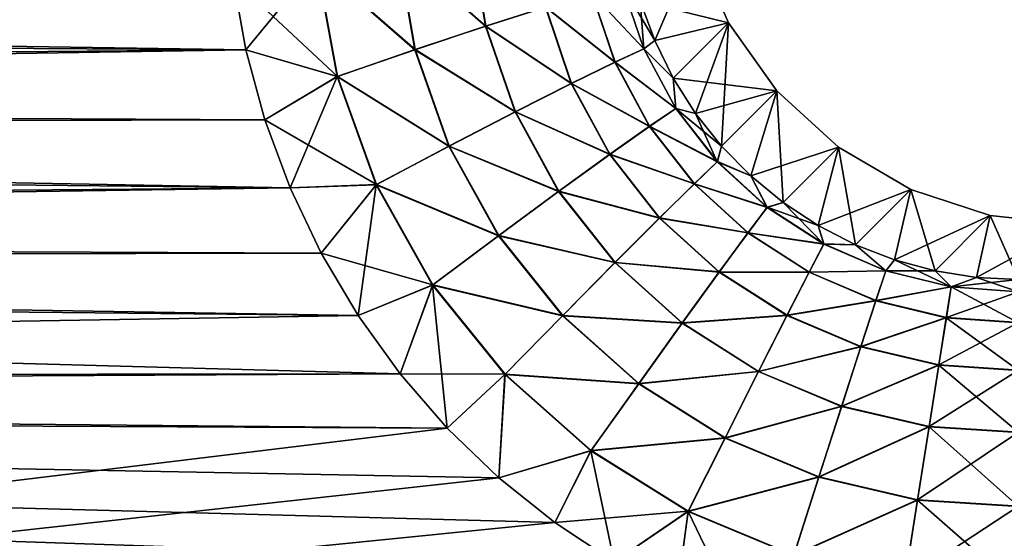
# Model space of a CAD drawing. Header units: metres. Extents: x -109 to 109, y -63 to 140.
# Tile 220 of 256: x 59.03 to 66.47, y 44.62 to 48.55. Entities that reach past the tile are written whole.
import ezdxf

# ---------------------------------------------------------------- set-up
doc = ezdxf.new("R2010")
doc.units = ezdxf.units.M
doc.layers.add('solid_502308_SW0001', color=7, linetype='CONTINUOUS')

msp = doc.modelspace()

# ---------------------------------------------------------------- linework, layer by layer
at = {"layer": 'solid_502308_SW0001'}
for points in [[(-76.5, 43.676754, 18.243267), (76.5, 43.676754, 18.243267), (76.5, 51.408573, 18.0905)], [(-76.5, 51.408573, 18.0905), (-76.5, 43.676754, 18.243267), (76.5, 51.408573, 18.0905)], [(-76.5, 51.408573, -18.0905), (76.5, 51.408573, -18.0905), (76.5, 43.676754, -18.243267)], [(-76.5, 43.676754, -18.243267), (-76.5, 51.408573, -18.0905), (76.5, 43.676754, -18.243267)], [(62.440426, 49.174294, 14.137156), (62.551853, 48.500217, 14.168249), (61.886578, 49.081852, 14.480347)], [(62.54937, 48.499409, -14.170247), (62.437855, 49.173882, -14.139167), (61.891647, 49.082733, -14.477923)], [(62.54937, 48.499409, -14.170247), (63.002544, 48.643898, -13.716632), (62.437855, 49.173882, -14.139167)], [(63.004566, 48.644527, 13.714113), (62.551853, 48.500217, 14.168249), (62.440426, 49.174294, 14.137156)], [(63.719559, 48.68927, 11.92066), (64.135674, 49.106075, -0.000001), (64.386398, 48.525379, 0.000002)], [(63.719559, 48.68927, -11.92066), (63.829021, 48.391556, -11.939109), (64.135674, 49.106075, -0.000001)], [(63.829021, 48.391556, -11.939109), (64.386398, 48.525379, 0.000002), (64.135674, 49.106075, -0.000001)], [(61.886578, 49.081852, 14.480347), (62.018101, 48.322212, 14.508416), (61.273445, 48.972622, 14.692975)], [(62.01527, 48.321259, -14.509799), (61.883636, 49.081341, -14.481747), (61.279575, 48.973732, -14.691577)], [(62.54937, 48.499409, -14.170247), (61.891647, 49.082733, -14.477923), (61.883636, 49.081341, -14.481747)], [(62.01527, 48.321259, -14.509799), (62.54937, 48.499409, -14.170247), (61.883636, 49.081341, -14.481747)], [(62.551853, 48.500217, 14.168249), (62.018101, 48.322212, 14.508416), (61.886578, 49.081852, 14.480347)], [(61.273445, 48.972622, 14.692975), (61.428867, 48.119648, 14.718277), (60.641109, 48.857235, 14.765746)], [(60.736576, 48.32011, -14.778733), (61.270271, 48.972046, -14.693694), (60.641109, 48.857235, -14.765741)], [(61.425823, 48.11861, -14.718978), (61.270271, 48.972046, -14.693694), (60.736576, 48.32011, -14.778733)], [(62.01527, 48.321259, -14.509799), (61.279575, 48.973732, -14.691577), (61.270271, 48.972046, -14.693694)], [(62.01527, 48.321259, -14.509799), (61.270271, 48.972046, -14.693694), (61.425823, 48.11861, -14.718978)], [(62.018101, 48.322212, 14.508416), (61.428867, 48.119648, 14.718277), (61.273445, 48.972622, 14.692975)], [(20.978439, 48.929466, 14.763912), (60.641109, 48.857235, 14.765746), (60.736576, 48.32011, 14.778733)], [(20.978439, 48.929466, 14.763912), (60.736576, 48.32011, 14.778733), (21.78005, 47.994072, 14.786057)], [(20.638092, 48.572433, -14.772775), (60.736576, 48.32011, -14.778733), (60.641109, 48.857235, -14.765741)], [(60.736576, 48.32011, 14.778733), (60.641109, 48.857235, 14.765746), (61.428867, 48.119648, 14.718277)], [(63.352638, 48.74884, -13.17076), (63.74622, 48.327477, -12.588043), (63.582306, 48.811012, -12.558885)], [(63.583126, 48.81123, 12.555711), (63.746998, 48.327835, 12.584872), (63.354095, 48.749271, 13.167844)], [(63.582306, 48.811012, -12.558885), (63.74622, 48.327477, -12.588043), (63.719559, 48.68927, -11.92066)], [(63.583126, 48.81123, 12.555711), (63.719559, 48.68927, 11.92066), (63.829021, 48.391556, 11.939109)], [(63.583126, 48.81123, 12.555711), (63.829021, 48.391556, 11.939109), (63.746998, 48.327835, 12.584872)], [(63.002544, 48.643898, -13.716632), (63.528286, 48.226994, -13.198845), (63.352638, 48.74884, -13.17076)], [(63.354095, 48.749271, 13.167844), (63.529659, 48.227661, 13.195935), (63.004566, 48.644527, 13.714113)], [(63.352638, 48.74884, -13.17076), (63.528286, 48.226994, -13.198845), (63.74622, 48.327477, -12.588043)], [(63.746998, 48.327835, 12.584872), (63.529659, 48.227661, 13.195935), (63.354095, 48.749271, 13.167844)], [(62.54937, 48.499409, -14.170247), (63.198223, 48.066139, -13.743124), (63.002544, 48.643898, -13.716632)], [(63.004566, 48.644527, 13.714113), (63.200123, 48.067089, 13.740616), (62.551853, 48.500217, 14.168249)], [(63.002544, 48.643898, -13.716632), (63.198223, 48.066139, -13.743124), (63.528286, 48.226994, -13.198845)], [(63.529659, 48.227661, 13.195935), (63.200123, 48.067089, 13.740616), (63.004566, 48.644527, 13.714113)], [(63.829021, 48.391556, 11.939109), (63.719559, 48.68927, 11.92066), (64.386398, 48.525379, 0.000002)], [(63.74622, 48.327477, -12.588043), (63.829021, 48.391556, -11.939109), (63.719559, 48.68927, -11.92066)], [(21.393625, 47.692284, -14.792459), (60.736576, 48.32011, -14.778733), (20.638092, 48.572433, -14.772775)], [(62.01527, 48.321259, -14.509799), (62.772572, 47.851139, -14.194767), (62.54937, 48.499409, -14.170247)], [(62.551853, 48.500217, 14.168249), (62.774902, 47.852333, 14.192779), (62.018101, 48.322212, 14.508416)], [(62.54937, 48.499409, -14.170247), (62.772572, 47.851139, -14.194767), (63.198223, 48.066139, -13.743124)], [(63.200123, 48.067089, 13.740616), (62.774902, 47.852333, 14.192779), (62.551853, 48.500217, 14.168249)], [(63.969212, 48.107471, 11.954162), (63.829021, 48.391556, 11.939109), (64.386398, 48.525379, 0.000002)], [(63.829021, 48.391556, -11.939109), (63.969212, 48.107471, -11.954162), (64.386398, 48.525379, 0.000002)], [(63.969212, 48.107471, 11.954162), (64.386398, 48.525379, 0.000002), (64.753426, 48.010204, 0.000001)], [(63.969212, 48.107471, -11.954162), (64.13855, 47.84005, -11.965867), (64.386398, 48.525379, 0.000002)], [(64.13855, 47.84005, -11.965867), (64.335197, 47.592144, -11.974301), (64.386398, 48.525379, 0.000002)], [(64.335197, 47.592144, -11.974301), (64.753426, 48.010204, 0.000001), (64.386398, 48.525379, 0.000002)], [(63.74622, 48.327477, -12.588043), (63.969212, 48.107471, -11.954162), (63.829021, 48.391556, -11.939109)], [(63.746998, 48.327835, 12.584872), (63.829021, 48.391556, 11.939109), (63.969212, 48.107471, 11.954162)], [(21.393625, 47.692284, -14.792459), (60.880165, 47.791306, -14.790399), (60.736576, 48.32011, -14.778733)], [(21.78005, 47.994072, 14.786057), (60.736576, 48.32011, 14.778733), (60.880165, 47.791306, 14.790399)], [(60.880165, 47.791306, 14.790399), (60.736576, 48.32011, 14.778733), (61.428867, 48.119648, 14.718277)], [(61.425823, 48.11861, -14.718978), (60.736576, 48.32011, -14.778733), (60.880165, 47.791306, -14.790399)], [(62.01527, 48.321259, -14.509799), (61.425823, 48.11861, -14.718978), (62.272209, 47.591457, -14.532107)], [(62.018101, 48.322212, 14.508416), (62.27486, 47.592838, 14.530736), (61.428867, 48.119648, 14.718277)], [(62.01527, 48.321259, -14.509799), (62.272209, 47.591457, -14.532107), (62.772572, 47.851139, -14.194767)], [(62.774902, 47.852333, 14.192779), (62.27486, 47.592838, 14.530736), (62.018101, 48.322212, 14.508416)], [(63.528286, 48.226994, -13.198845), (63.988449, 47.877525, -12.609186), (63.74622, 48.327477, -12.588043)], [(63.746998, 48.327835, 12.584872), (63.989162, 47.878014, 12.606019), (63.529659, 48.227661, 13.195935)], [(63.74622, 48.327477, -12.588043), (63.988449, 47.877525, -12.609186), (63.969212, 48.107471, -11.954162)], [(63.746998, 48.327835, 12.584872), (63.969212, 48.107471, 11.954162), (63.989162, 47.878014, 12.606019)], [(63.198223, 48.066139, -13.743124), (63.789196, 47.741436, -13.219239), (63.528286, 48.226994, -13.198845)], [(63.529659, 48.227661, 13.195935), (63.790447, 47.742317, 13.216335), (63.200123, 48.067089, 13.740616)], [(63.528286, 48.226994, -13.198845), (63.789196, 47.741436, -13.219239), (63.988449, 47.877525, -12.609186)], [(63.989162, 47.878014, 12.606019), (63.790447, 47.742317, 13.216335), (63.529659, 48.227661, 13.195935)], [(60.880165, 47.791306, 14.790399), (61.428867, 48.119648, 14.718277), (61.723774, 47.301609, 14.738284)], [(61.425823, 48.11861, -14.718978), (60.880165, 47.791306, -14.790399), (61.070873, 47.276501, -14.800689)], [(61.720932, 47.300114, -14.738974), (61.425823, 48.11861, -14.718978), (61.070873, 47.276501, -14.800689)], [(62.272209, 47.591457, -14.532107), (61.425823, 48.11861, -14.718978), (61.720932, 47.300114, -14.738974)], [(62.27486, 47.592838, 14.530736), (61.723774, 47.301609, 14.738284), (61.428867, 48.119648, 14.718277)], [(62.772572, 47.851139, -14.194767), (63.48856, 47.52882, -13.762428), (63.198223, 48.066139, -13.743124)], [(63.200123, 48.067089, 13.740616), (63.490288, 47.530064, 13.759926), (62.774902, 47.852333, 14.192779)], [(63.198223, 48.066139, -13.743124), (63.48856, 47.52882, -13.762428), (63.789196, 47.741436, -13.219239)], [(63.790447, 47.742317, 13.216335), (63.490288, 47.530064, 13.759926), (63.200123, 48.067089, 13.740616)], [(64.13855, 47.84005, 11.965867), (63.969212, 48.107471, 11.954162), (64.753426, 48.010204, 0.000001)], [(63.989162, 47.878014, 12.606019), (63.969212, 48.107471, 11.954162), (64.13855, 47.84005, 11.965867)], [(63.988449, 47.877525, -12.609186), (64.13855, 47.84005, -11.965867), (63.969212, 48.107471, -11.954162)], [(21.78005, 47.994072, 14.786057), (60.880165, 47.791306, 14.790399), (61.070873, 47.276501, 14.800689)], [(21.78005, 47.994072, 14.786057), (61.070873, 47.276501, 14.800689), (22.438406, 46.952194, 14.80663)], [(64.335197, 47.592144, 11.974301), (64.13855, 47.84005, 11.965867), (64.753426, 48.010204, 0.000001)], [(64.557045, 47.366413, 11.97965), (64.335197, 47.592144, 11.974301), (64.753426, 48.010204, 0.000001)], [(64.335197, 47.592144, -11.974301), (64.557045, 47.366413, -11.97965), (64.753426, 48.010204, 0.000001)], [(64.557045, 47.366413, 11.97965), (64.753426, 48.010204, 0.000001), (65.220833, 47.583256, 0.000001)], [(64.557045, 47.366413, -11.97965), (64.801666, 47.165379, -11.982081), (64.753426, 48.010204, 0.000001)], [(64.801666, 47.165379, -11.982081), (65.220833, 47.583256, 0.000001), (64.753426, 48.010204, 0.000001)], [(62.272209, 47.591457, -14.532107), (63.101749, 47.248711, -14.212742), (62.772572, 47.851139, -14.194767)], [(62.774902, 47.852333, 14.192779), (63.103863, 47.250256, 14.210761), (62.27486, 47.592838, 14.530736)], [(62.772572, 47.851139, -14.194767), (63.101749, 47.248711, -14.212742), (63.48856, 47.52882, -13.762428)], [(63.490288, 47.530064, 13.759926), (63.103863, 47.250256, 14.210761), (62.774902, 47.852333, 14.192779)], [(63.789196, 47.741436, -13.219239), (64.302376, 47.474056, -12.622525), (63.988449, 47.877525, -12.609186)], [(63.989162, 47.878014, 12.606019), (64.303001, 47.474659, 12.61936), (63.790447, 47.742317, 13.216335)], [(63.988449, 47.877525, -12.609186), (64.302376, 47.474056, -12.622525), (64.13855, 47.84005, -11.965867)], [(63.989162, 47.878014, 12.606019), (64.13855, 47.84005, 11.965867), (64.335197, 47.592144, 11.974301)], [(63.989162, 47.878014, 12.606019), (64.335197, 47.592144, 11.974301), (64.303001, 47.474659, 12.61936)], [(64.302376, 47.474056, -12.622525), (64.335197, 47.592144, -11.974301), (64.13855, 47.84005, -11.965867)], [(21.393625, 47.692284, -14.792459), (61.070873, 47.276501, -14.800689), (60.880165, 47.791306, -14.790399)], [(61.070873, 47.276501, 14.800689), (60.880165, 47.791306, 14.790399), (61.723774, 47.301609, 14.738284)], [(22.014238, 46.711369, -14.810772), (61.070873, 47.276501, -14.800689), (21.393625, 47.692284, -14.792459)], [(63.48856, 47.52882, -13.762428), (64.127968, 47.306545, -13.232178), (63.789196, 47.741436, -13.219239)], [(63.790447, 47.742317, 13.216335), (64.129066, 47.307621, 13.229276), (63.490288, 47.530064, 13.759926)], [(63.789196, 47.741436, -13.219239), (64.127968, 47.306545, -13.232178), (64.302376, 47.474056, -12.622525)], [(64.303001, 47.474659, 12.61936), (64.129066, 47.307621, 13.229276), (63.790447, 47.742317, 13.216335)], [(62.272209, 47.591457, -14.532107), (61.720932, 47.300114, -14.738974), (62.647781, 46.913864, -14.548618)], [(62.27486, 47.592838, 14.530736), (62.650185, 46.915642, 14.547254), (61.723774, 47.301609, 14.738284)], [(62.272209, 47.591457, -14.532107), (62.647781, 46.913864, -14.548618), (63.101749, 47.248711, -14.212742)], [(63.103863, 47.250256, 14.210761), (62.650185, 46.915642, 14.547254), (62.27486, 47.592838, 14.530736)], [(63.101749, 47.248711, -14.212742), (63.86517, 47.0481, -13.774801), (63.48856, 47.52882, -13.762428)], [(63.490288, 47.530064, 13.759926), (63.866676, 47.049603, 13.772302), (63.103863, 47.250256, 14.210761)], [(63.48856, 47.52882, -13.762428), (63.86517, 47.0481, -13.774801), (64.127968, 47.306545, -13.232178)], [(64.129066, 47.307621, 13.229276), (63.866676, 47.049603, 13.772302), (63.490288, 47.530064, 13.759926)], [(64.302376, 47.474056, -12.622525), (64.557045, 47.366413, -11.97965), (64.335197, 47.592144, -11.974301)], [(64.303001, 47.474659, 12.61936), (64.335197, 47.592144, 11.974301), (64.557045, 47.366413, 11.97965)], [(64.801666, 47.165379, 11.982081), (64.557045, 47.366413, 11.97965), (65.220833, 47.583256, 0.000001)], [(65.06633, 46.99131, 11.98183), (64.801666, 47.165379, 11.982081), (65.220833, 47.583256, 0.000001)], [(64.801666, 47.165379, -11.982081), (65.06633, 46.99131, -11.98183), (65.220833, 47.583256, 0.000001)], [(65.06633, 46.99131, 11.98183), (65.220833, 47.583256, 0.000001), (65.767113, 47.264191, 0.000002)], [(65.06633, 46.99131, -11.98183), (65.348053, 46.846199, -11.979139), (65.220833, 47.583256, 0.000001)], [(65.348053, 46.846199, -11.979139), (65.767113, 47.264191, 0.000002), (65.220833, 47.583256, 0.000001)], [(64.127968, 47.306545, -13.232178), (64.679138, 47.12854, -12.628627), (64.302376, 47.474056, -12.622525)], [(64.303001, 47.474659, 12.61936), (64.679649, 47.129238, 12.625461), (64.129066, 47.307621, 13.229276)], [(64.302376, 47.474056, -12.622525), (64.679138, 47.12854, -12.628627), (64.557045, 47.366413, -11.97965)], [(64.303001, 47.474659, 12.61936), (64.557045, 47.366413, 11.97965), (64.679649, 47.129238, 12.625461)], [(61.306778, 46.781441, 14.80959), (61.070873, 47.276501, 14.800689), (61.723774, 47.301609, 14.738284)], [(61.720932, 47.300114, -14.738974), (61.070873, 47.276501, -14.800689), (61.306778, 46.781441, -14.80959)], [(61.306778, 46.781441, 14.80959), (61.723774, 47.301609, 14.738284), (62.150673, 46.542744, 14.753297)], [(61.720932, 47.300114, -14.738974), (61.306778, 46.781441, -14.80959), (61.585285, 46.311089, -14.817147)], [(62.148094, 46.540829, -14.753979), (61.720932, 47.300114, -14.738974), (61.585285, 46.311089, -14.817147)], [(62.647781, 46.913864, -14.548618), (61.720932, 47.300114, -14.738974), (62.148094, 46.540829, -14.753979)], [(62.650185, 46.915642, 14.547254), (62.150673, 46.542744, 14.753297), (61.723774, 47.301609, 14.738284)], [(63.86517, 47.0481, -13.774801), (64.534653, 46.934956, -13.238262), (64.127968, 47.306545, -13.232178)], [(64.129066, 47.307621, 13.229276), (64.535561, 46.936192, 13.23536), (63.866676, 47.049603, 13.772302)], [(64.127968, 47.306545, -13.232178), (64.534653, 46.934956, -13.238262), (64.679138, 47.12854, -12.628627)], [(64.679649, 47.129238, 12.625461), (64.535561, 46.936192, 13.23536), (64.129066, 47.307621, 13.229276)], [(64.679649, 47.129238, 12.625461), (64.557045, 47.366413, 11.97965), (64.801666, 47.165379, 11.982081)], [(64.679138, 47.12854, -12.628627), (64.801666, 47.165379, -11.982081), (64.557045, 47.366413, -11.97965)], [(22.014238, 46.711369, -14.810772), (61.306778, 46.781441, -14.80959), (61.070873, 47.276501, -14.800689)], [(22.438406, 46.952194, 14.80663), (61.070873, 47.276501, 14.800689), (61.306778, 46.781441, 14.80959)], [(62.647781, 46.913864, -14.548618), (63.527359, 46.710255, -14.224451), (63.101749, 47.248711, -14.212742)], [(63.103863, 47.250256, 14.210761), (63.529209, 46.712112, 14.222474), (62.650185, 46.915642, 14.547254)], [(63.101749, 47.248711, -14.212742), (63.527359, 46.710255, -14.224451), (63.86517, 47.0481, -13.774801)], [(63.866676, 47.049603, 13.772302), (63.529209, 46.712112, 14.222474), (63.103863, 47.250256, 14.210761)], [(65.348053, 46.846199, 11.979139), (65.06633, 46.99131, 11.98183), (65.767113, 47.264191, 0.000002)], [(65.643669, 46.731682, 11.974229), (65.348053, 46.846199, 11.979139), (65.767113, 47.264191, 0.000002)], [(65.348053, 46.846199, -11.979139), (65.643669, 46.731682, -11.974229), (65.767113, 47.264191, 0.000002)], [(65.643669, 46.731682, 11.974229), (65.767113, 47.264191, 0.000002), (66.368179, 47.066872, -0.000001)], [(65.643669, 46.731682, -11.974229), (65.949928, 46.649036, -11.967323), (65.767113, 47.264191, 0.000002)], [(65.949928, 46.649036, -11.967323), (66.368179, 47.066872, -0.000001), (65.767113, 47.264191, 0.000002)], [(64.679138, 47.12854, -12.628627), (65.108055, 46.850727, -12.628225), (64.801666, 47.165379, -11.982081)], [(64.679649, 47.129238, 12.625461), (64.801666, 47.165379, 11.982081), (65.06633, 46.99131, 11.98183)], [(65.108055, 46.850727, -12.628225), (65.06633, 46.99131, -11.98183), (64.801666, 47.165379, -11.982081)], [(64.534653, 46.934956, -13.238262), (65.108055, 46.850727, -12.628225), (64.679138, 47.12854, -12.628627)], [(64.679649, 47.129238, 12.625461), (65.108452, 46.85149, 12.625058), (64.535561, 46.936192, 13.23536)], [(64.679649, 47.129238, 12.625461), (65.06633, 46.99131, 11.98183), (65.108452, 46.85149, 12.625058)], [(63.527359, 46.710255, -14.224451), (64.316742, 46.638062, -13.780885), (63.86517, 47.0481, -13.774801)], [(63.866676, 47.049603, 13.772302), (64.317993, 46.639786, 13.778385), (63.529209, 46.712112, 14.222474)], [(63.86517, 47.0481, -13.774801), (64.316742, 46.638062, -13.780885), (64.534653, 46.934956, -13.238262)], [(64.535561, 46.936192, 13.23536), (64.317993, 46.639786, 13.778385), (63.866676, 47.049603, 13.772302)], [(65.949928, 46.649036, 11.967323), (65.643669, 46.731682, 11.974229), (66.368179, 47.066872, -0.000001)], [(66.263489, 46.59919, 11.958641), (65.949928, 46.649036, 11.967323), (66.368179, 47.066872, -0.000001)], [(65.949928, 46.649036, -11.967323), (66.263489, 46.59919, -11.958641), (66.368179, 47.066872, -0.000001)], [(66.263489, 46.59919, 11.958641), (66.368179, 47.066872, -0.000001), (66.998169, 47)], [(66.263489, 46.59919, -11.958641), (66.580925, 46.582756, -11.948314), (66.368179, 47.066872, -0.000001)], [(66.580925, 46.582756, -11.948314), (66.998169, 47), (66.368179, 47.066872, -0.000001)], [(22.438406, 46.952194, 14.80663), (61.306778, 46.781441, 14.80959), (61.585285, 46.311089, 14.817147)], [(22.438406, 46.952194, 14.80663), (61.585285, 46.311089, 14.817147), (61.903824, 45.869236, 14.823445)], [(22.438406, 46.952194, 14.80663), (61.903824, 45.869236, 14.823445), (22.939508, 45.827274, 14.824003)], [(64.316742, 46.638062, -13.780885), (64.997292, 46.637245, -13.238206), (64.534653, 46.934956, -13.238262)], [(64.535561, 46.936192, 13.23536), (64.997986, 46.638603, 13.235302), (64.317993, 46.639786, 13.778385)], [(64.534653, 46.934956, -13.238262), (64.997292, 46.637245, -13.238206), (65.108055, 46.850727, -12.628225)], [(65.108452, 46.85149, 12.625058), (64.997986, 46.638603, 13.235302), (64.535561, 46.936192, 13.23536)], [(65.108452, 46.85149, 12.625058), (65.06633, 46.99131, 11.98183), (65.348053, 46.846199, 11.979139)], [(65.108055, 46.850727, -12.628225), (65.348053, 46.846199, -11.979139), (65.06633, 46.99131, -11.98183)], [(66.263489, 46.59919, 11.958641), (66.998169, 47), (66.580925, 46.582756, 11.948314)], [(62.647781, 46.913864, -14.548618), (62.148094, 46.540829, -14.753979), (63.131191, 46.308697, -14.55963)], [(62.650185, 46.915642, 14.547254), (63.133289, 46.310825, 14.55827), (62.150673, 46.542744, 14.753297)], [(62.647781, 46.913864, -14.548618), (63.131191, 46.308697, -14.55963), (63.527359, 46.710255, -14.224451)], [(63.529209, 46.712112, 14.222474), (63.133289, 46.310825, 14.55827), (62.650185, 46.915642, 14.547254)], [(65.108452, 46.85149, 12.625058), (65.577209, 46.649097, 12.61902), (64.997986, 46.638603, 13.235302)], [(65.108452, 46.85149, 12.625058), (65.348053, 46.846199, 11.979139), (65.577209, 46.649097, 12.61902)], [(22.014238, 46.711369, -14.810772), (61.585285, 46.311089, -14.817147), (61.306778, 46.781441, -14.80959)], [(61.585285, 46.311089, 14.817147), (61.306778, 46.781441, 14.80959), (62.150673, 46.542744, 14.753297)], [(64.997292, 46.637245, -13.238206), (65.576942, 46.648285, -12.622189), (65.108055, 46.850727, -12.628225)], [(65.108055, 46.850727, -12.628225), (65.576942, 46.648285, -12.622189), (65.348053, 46.846199, -11.979139)], [(65.577209, 46.649097, 12.61902), (65.348053, 46.846199, 11.979139), (65.643669, 46.731682, 11.974229)], [(65.576942, 46.648285, -12.622189), (65.643669, 46.731682, -11.974229), (65.348053, 46.846199, -11.979139)], [(22.014238, 46.711369, -14.810772), (22.485855, 45.654526, -14.826225), (61.585285, 46.311089, -14.817147)], [(63.131191, 46.308697, -14.55963), (64.036575, 46.251511, -14.230577), (63.527359, 46.710255, -14.224451)], [(63.529209, 46.712112, 14.222474), (64.038109, 46.253635, 14.228601), (63.133289, 46.310825, 14.55827)], [(63.527359, 46.710255, -14.224451), (64.036575, 46.251511, -14.230577), (64.316742, 46.638062, -13.780885)], [(64.317993, 46.639786, 13.778385), (64.038109, 46.253635, 14.228601), (63.529209, 46.712112, 14.222474)], [(65.576942, 46.648285, -12.622189), (66.072533, 46.526543, -12.61139), (65.643669, 46.731682, -11.974229)], [(65.577209, 46.649097, 12.61902), (65.643669, 46.731682, 11.974229), (65.949928, 46.649036, 11.967323)], [(66.072533, 46.526543, -12.61139), (65.949928, 46.649036, -11.967323), (65.643669, 46.731682, -11.974229)], [(64.036575, 46.251511, -14.230577), (64.829773, 46.310379, -13.781373), (64.316742, 46.638062, -13.780885)], [(64.317993, 46.639786, 13.778385), (64.830734, 46.312271, 13.778871), (64.038109, 46.253635, 14.228601)], [(64.316742, 46.638062, -13.780885), (64.829773, 46.310379, -13.781373), (64.997292, 46.637245, -13.238206)], [(64.997986, 46.638603, 13.235302), (64.830734, 46.312271, 13.778871), (64.317993, 46.639786, 13.778385)], [(64.829773, 46.310379, -13.781373), (65.50235, 46.421558, -13.232849), (64.997292, 46.637245, -13.238206)], [(64.997986, 46.638603, 13.235302), (65.502815, 46.423004, 13.229941), (64.830734, 46.312271, 13.778871)], [(64.997292, 46.637245, -13.238206), (65.50235, 46.421558, -13.232849), (65.576942, 46.648285, -12.622189)], [(65.577209, 46.649097, 12.61902), (65.502815, 46.423004, 13.229941), (64.997986, 46.638603, 13.235302)], [(65.50235, 46.421558, -13.232849), (66.072533, 46.526543, -12.61139), (65.576942, 46.648285, -12.622189)], [(65.577209, 46.649097, 12.61902), (66.07267, 46.52737, 12.608217), (65.502815, 46.423004, 13.229941)], [(65.577209, 46.649097, 12.61902), (65.949928, 46.649036, 11.967323), (66.07267, 46.52737, 12.608217)], [(66.07267, 46.52737, 12.608217), (65.949928, 46.649036, 11.967323), (66.263489, 46.59919, 11.958641)], [(66.072533, 46.526543, -12.61139), (66.263489, 46.59919, -11.958641), (65.949928, 46.649036, -11.967323)], [(66.072533, 46.526543, -12.61139), (66.581024, 46.48856, -12.596553), (66.263489, 46.59919, -11.958641)], [(66.07267, 46.52737, 12.608217), (66.263489, 46.59919, 11.958641), (66.580925, 46.582756, 11.948314)], [(66.07267, 46.52737, 12.608217), (66.580925, 46.582756, 11.948314), (66.581024, 46.489384, 12.593376)], [(66.581024, 46.48856, -12.596553), (66.580925, 46.582756, -11.948314), (66.263489, 46.59919, -11.958641)], [(61.903824, 45.869236, 14.823445), (61.585285, 46.311089, 14.817147), (62.150673, 46.542744, 14.753297)], [(62.148094, 46.540829, -14.753979), (61.585285, 46.311089, -14.817147), (61.903824, 45.869236, -14.823445)], [(61.903824, 45.869236, 14.823445), (62.150673, 46.542744, 14.753297), (62.697472, 45.86536, 14.763635)], [(62.148094, 46.540829, -14.753979), (61.903824, 45.869236, -14.823445), (62.260075, 45.45871, -14.828602)], [(62.695225, 45.863064, -14.764314), (62.148094, 46.540829, -14.753979), (62.260075, 45.45871, -14.828602)], [(63.131191, 46.308697, -14.55963), (62.148094, 46.540829, -14.753979), (62.695225, 45.863064, -14.764314)], [(63.133289, 46.310825, 14.55827), (62.697472, 45.86536, 14.763635), (62.150673, 46.542744, 14.753297)], [(65.50235, 46.421558, -13.232849), (66.035255, 46.293362, -13.223056), (66.072533, 46.526543, -12.61139)], [(66.07267, 46.52737, 12.608217), (66.035492, 46.294849, 13.220141), (65.502815, 46.423004, 13.229941)], [(66.035255, 46.293362, -13.223056), (66.580986, 46.255608, -13.209496), (66.072533, 46.526543, -12.61139)], [(66.07267, 46.52737, 12.608217), (66.581024, 46.489384, 12.593376), (66.035492, 46.294849, 13.220141)], [(66.581024, 46.489384, 12.593376), (66.580994, 46.257099, 13.206573), (66.035492, 46.294849, 13.220141)], [(66.580986, 46.255608, -13.209496), (66.581024, 46.48856, -12.596553), (66.072533, 46.526543, -12.61139)], [(64.829773, 46.310379, -13.781373), (65.389053, 46.073917, -13.777063), (65.50235, 46.421558, -13.232849)], [(65.502815, 46.423004, 13.229941), (65.389702, 46.075928, 13.774555), (64.830734, 46.312271, 13.778871)], [(65.389053, 46.073917, -13.777063), (66.035255, 46.293362, -13.223056), (65.50235, 46.421558, -13.232849)], [(65.502815, 46.423004, 13.229941), (66.035492, 46.294849, 13.220141), (65.389702, 46.075928, 13.774555)], [(22.485855, 45.654526, -14.826225), (61.903824, 45.869236, -14.823445), (61.585285, 46.311089, -14.817147)], [(63.131191, 46.308697, -14.55963), (62.695225, 45.863064, -14.764314), (63.707973, 45.793465, -14.565863)], [(63.133289, 46.310825, 14.55827), (63.709713, 45.795891, 14.564502), (62.697472, 45.86536, 14.763635)], [(63.131191, 46.308697, -14.55963), (63.707973, 45.793465, -14.565863), (64.036575, 46.251511, -14.230577)], [(64.038109, 46.253635, 14.228601), (63.709713, 45.795891, 14.564502), (63.133289, 46.310825, 14.55827)], [(64.036575, 46.251511, -14.230577), (64.614128, 45.885441, -14.231797), (64.829773, 46.310379, -13.781373)], [(64.830734, 46.312271, 13.778871), (64.615303, 45.887775, 14.229815), (64.038109, 46.253635, 14.228601)], [(64.614128, 45.885441, -14.231797), (65.389053, 46.073917, -13.777063), (64.829773, 46.310379, -13.781373)], [(64.830734, 46.312271, 13.778871), (65.389702, 46.075928, 13.774555), (64.615303, 45.887775, 14.229815)], [(65.389053, 46.073917, -13.777063), (65.978317, 45.934471, -13.768801), (66.035255, 46.293362, -13.223056)], [(66.035492, 46.294849, 13.220141), (65.978645, 45.93655, 13.766284), (65.389702, 46.075928, 13.774555)], [(65.978317, 45.934471, -13.768801), (66.580917, 45.895046, -13.757186), (66.035255, 46.293362, -13.223056)], [(66.035492, 46.294849, 13.220141), (66.580994, 46.257099, 13.206573), (65.978645, 45.93655, 13.766284)], [(66.580994, 46.257099, 13.206573), (66.580925, 45.897141, 13.754657), (65.978645, 45.93655, 13.766284)], [(66.580917, 45.895046, -13.757186), (66.580986, 46.255608, -13.209496), (66.035255, 46.293362, -13.223056)], [(63.707973, 45.793465, -14.565863), (64.614128, 45.885441, -14.231797), (64.036575, 46.251511, -14.230577)], [(64.038109, 46.253635, 14.228601), (64.615303, 45.887775, 14.229815), (63.709713, 45.795891, 14.564502)], [(64.614128, 45.885441, -14.231797), (65.242889, 45.621826, -14.228856), (65.389053, 46.073917, -13.777063)], [(65.389702, 46.075928, 13.774555), (65.24369, 45.62431, 14.226867), (64.615303, 45.887775, 14.229815)], [(65.242889, 45.621826, -14.228856), (65.978317, 45.934471, -13.768801), (65.389053, 46.073917, -13.777063)], [(65.389702, 46.075928, 13.774555), (65.978645, 45.93655, 13.766284), (65.24369, 45.62431, 14.226867)], [(63.707973, 45.793465, -14.565863), (64.360992, 45.382549, -14.567977), (64.614128, 45.885441, -14.231797)], [(64.615303, 45.887775, 14.229815), (64.362335, 45.385216, 14.56661), (63.709713, 45.795891, 14.564502)], [(64.360992, 45.382549, -14.567977), (65.242889, 45.621826, -14.228856), (64.614128, 45.885441, -14.231797)], [(64.615303, 45.887775, 14.229815), (65.24369, 45.62431, 14.226867), (64.362335, 45.385216, 14.56661)], [(65.242889, 45.621826, -14.228856), (65.904648, 45.466984, -14.222569), (65.978317, 45.934471, -13.768801)], [(65.978645, 45.93655, 13.766284), (65.905052, 45.469555, 14.220568), (65.24369, 45.62431, 14.226867)], [(65.904648, 45.466984, -14.222569), (66.580795, 45.424107, -14.213457), (65.978317, 45.934471, -13.768801)], [(65.978645, 45.93655, 13.766284), (66.580925, 45.897141, 13.754657), (65.905052, 45.469555, 14.220568)], [(66.580925, 45.897141, 13.754657), (66.580795, 45.426697, 14.211443), (65.905052, 45.469555, 14.220568)], [(66.580795, 45.424107, -14.213457), (66.580917, 45.895046, -13.757186), (65.978317, 45.934471, -13.768801)], [(22.485855, 45.654526, -14.826225), (62.260075, 45.45871, -14.828602), (61.903824, 45.869236, -14.823445)], [(22.939508, 45.827274, 14.824003), (61.903824, 45.869236, 14.823445), (62.260075, 45.45871, 14.828602)], [(22.939508, 45.827274, 14.824003), (62.260075, 45.45871, 14.828602), (62.651207, 45.082394, 14.832741)], [(22.939508, 45.827274, 14.824003), (62.651207, 45.082394, 14.832741), (63.073635, 44.743824, 14.835984)], [(22.939508, 45.827274, 14.824003), (63.073635, 44.743824, 14.835984), (63.523403, 44.44558, 14.838465)], [(22.939508, 45.827274, 14.824003), (63.523403, 44.44558, 14.838465), (63.997322, 44.189602, 14.840312)], [(22.939508, 45.827274, 14.824003), (63.997322, 44.189602, 14.840312), (64.491982, 43.977657, 14.841644)], [(22.939508, 45.827274, 14.824003), (64.491982, 43.977657, 14.841644), (65.002953, 43.811459, 14.842565)], [(22.939508, 45.827274, 14.824003), (65.002953, 43.811459, 14.842565), (65.525024, 43.692417, 14.843156)], [(22.939508, 45.827274, 14.824003), (65.525024, 43.692417, 14.843156), (66.052757, 43.621239, 14.843483)], [(24.708918, 40.928703, 14.841078), (22.939508, 45.827274, 14.824003), (66.052757, 43.621239, 14.843483)], [(62.260075, 45.45871, 14.828602), (61.903824, 45.869236, 14.823445), (62.697472, 45.86536, 14.763635)], [(62.651207, 45.082394, 14.832741), (62.260075, 45.45871, 14.828602), (62.697472, 45.86536, 14.763635)], [(62.695225, 45.863064, -14.764314), (62.260075, 45.45871, -14.828602), (62.651207, 45.082394, -14.832741)], [(62.651207, 45.082394, 14.832741), (62.697472, 45.86536, 14.763635), (63.348064, 45.288765, 14.770041)], [(63.346199, 45.286152, -14.770721), (62.695225, 45.863064, -14.764314), (62.651207, 45.082394, -14.832741)], [(63.707973, 45.793465, -14.565863), (62.695225, 45.863064, -14.764314), (63.346199, 45.286152, -14.770721)], [(63.709713, 45.795891, 14.564502), (63.348064, 45.288765, 14.770041), (62.697472, 45.86536, 14.763635)], [(63.707973, 45.793465, -14.565863), (63.346199, 45.286152, -14.770721), (64.360992, 45.382549, -14.567977)], [(63.709713, 45.795891, 14.564502), (64.362335, 45.385216, 14.56661), (63.348064, 45.288765, 14.770041)], [(24.227478, 40.842255, -14.840524), (62.260075, 45.45871, -14.828602), (22.485855, 45.654526, -14.826225)], [(64.360992, 45.382549, -14.567977), (65.071075, 45.086807, -14.566662), (65.242889, 45.621826, -14.228856)], [(65.24369, 45.62431, 14.226867), (65.071991, 45.089642, 14.565287), (64.362335, 45.385216, 14.56661)], [(65.071075, 45.086807, -14.566662), (65.904648, 45.466984, -14.222569), (65.242889, 45.621826, -14.228856)], [(65.24369, 45.62431, 14.226867), (65.905052, 45.469555, 14.220568), (65.071991, 45.089642, 14.565287)], [(24.227478, 40.842255, -14.840524), (62.651207, 45.082394, -14.832741), (62.260075, 45.45871, -14.828602)], [(65.071075, 45.086807, -14.566662), (65.817856, 44.913216, -14.562692), (65.904648, 45.466984, -14.222569)], [(65.905052, 45.469555, 14.220568), (65.818321, 44.916153, 14.561305), (65.071991, 45.089642, 14.565287)], [(65.817856, 44.913216, -14.562692), (66.580559, 44.865284, -14.556512), (65.904648, 45.466984, -14.222569)], [(65.905052, 45.469555, 14.220568), (66.580795, 45.426697, 14.211443), (65.818321, 44.916153, 14.561305)], [(66.580559, 44.865284, -14.556512), (66.580795, 45.424107, -14.213457), (65.904648, 45.466984, -14.222569)], [(64.360992, 45.382549, -14.567977), (63.346199, 45.286152, -14.770721), (64.081985, 44.825974, -14.773856)], [(64.362335, 45.385216, 14.56661), (64.08342, 44.828842, 14.77317), (63.348064, 45.288765, 14.770041)], [(64.360992, 45.382549, -14.567977), (64.081985, 44.825974, -14.773856), (65.071075, 45.086807, -14.566662)], [(64.362335, 45.385216, 14.56661), (65.071991, 45.089642, 14.565287), (64.08342, 44.828842, 14.77317)], [(66.580795, 45.426697, 14.211443), (66.580559, 44.868248, 14.555109), (65.818321, 44.916153, 14.561305)], [(63.073635, 44.743824, 14.835984), (62.651207, 45.082394, 14.832741), (63.348064, 45.288765, 14.770041)], [(63.073635, 44.743824, 14.835984), (63.348064, 45.288765, 14.770041), (64.08342, 44.828842, 14.77317)], [(63.346199, 45.286152, -14.770721), (62.651207, 45.082394, -14.832741), (63.073635, 44.743824, -14.835984)], [(63.346199, 45.286152, -14.770721), (63.073635, 44.743824, -14.835984), (63.523403, 44.44558, -14.838465)], [(64.081985, 44.825974, -14.773856), (63.346199, 45.286152, -14.770721), (63.523403, 44.44558, -14.838465)], [(24.227478, 40.842255, -14.840524), (63.073635, 44.743824, -14.835984), (62.651207, 45.082394, -14.832741)], [(65.071075, 45.086807, -14.566662), (64.081985, 44.825974, -14.773856), (64.88131, 44.494564, -14.774349)], [(65.071991, 45.089642, 14.565287), (64.882286, 44.49762, 14.773655), (64.08342, 44.828842, 14.77317)], [(65.071075, 45.086807, -14.566662), (64.88131, 44.494564, -14.774349), (65.817856, 44.913216, -14.562692)], [(65.071991, 45.089642, 14.565287), (65.818321, 44.916153, 14.561305), (64.882286, 44.49762, 14.773655)], [(65.818321, 44.916153, 14.561305), (65.722061, 44.302849, 14.772223), (64.882286, 44.49762, 14.773655)], [(65.818321, 44.916153, 14.561305), (66.580559, 44.868248, 14.555109), (65.722061, 44.302849, 14.772223)], [(65.817856, 44.913216, -14.562692), (64.88131, 44.494564, -14.774349), (65.721573, 44.299679, -14.77293)], [(65.817856, 44.913216, -14.562692), (65.721573, 44.299679, -14.77293), (66.579651, 44.245262, -14.769961)], [(66.580559, 44.868248, 14.555109), (66.579666, 44.248463, 14.769237), (65.722061, 44.302849, 14.772223)], [(65.817856, 44.913216, -14.562692), (66.579651, 44.245262, -14.769961), (66.580559, 44.865284, -14.556512)], [(63.523403, 44.44558, 14.838465), (63.073635, 44.743824, 14.835984), (64.08342, 44.828842, 14.77317)], [(63.997322, 44.189602, 14.840312), (63.523403, 44.44558, 14.838465), (64.08342, 44.828842, 14.77317)], [(64.081985, 44.825974, -14.773856), (63.523403, 44.44558, -14.838465), (63.997322, 44.189602, -14.840312)], [(63.997322, 44.189602, 14.840312), (64.08342, 44.828842, 14.77317), (64.882286, 44.49762, 14.773655)], [(64.081985, 44.825974, -14.773856), (63.997322, 44.189602, -14.840312), (64.491982, 43.977657, -14.841644)], [(64.88131, 44.494564, -14.774349), (64.081985, 44.825974, -14.773856), (64.491982, 43.977657, -14.841644)], [(24.227478, 40.842255, -14.840524), (63.523403, 44.44558, -14.838465), (63.073635, 44.743824, -14.835984)]]:
    msp.add_3dface(points, dxfattribs=at)

doc.saveas('drawing.dxf')
